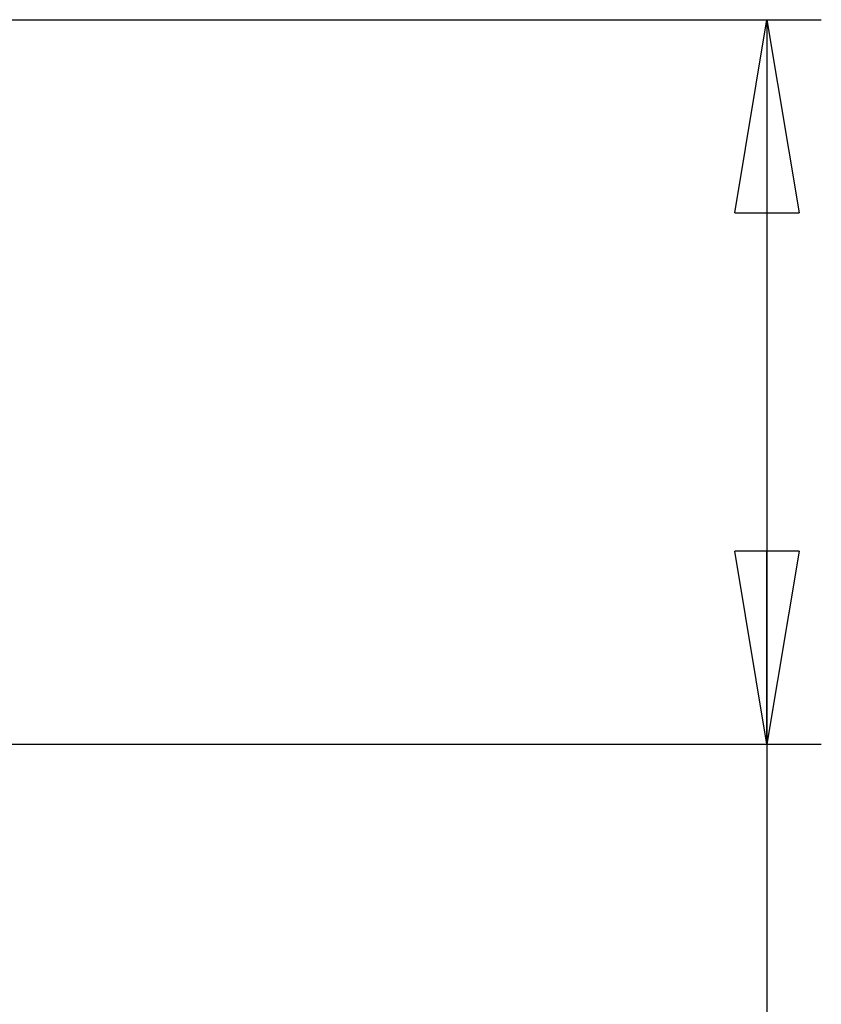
# Paper-space layout 'P3m-LR' of a CAD drawing. Header units: inches. Extents: x 0.3 to 33.8, y 0.2 to 21.7.
# Tile 20 of 59: x 14.092 to 14.673, y 9.13 to 9.843. Entities that reach past the tile are written whole.
import ezdxf

# ---------------------------------------------------------------- set-up
doc = ezdxf.new("R2010")
doc.units = ezdxf.units.IN
doc.header["$MEASUREMENT"] = 0
doc.layers.add('BORDERS', color=7, linetype='Continuous')
doc.styles.add('SLDTEXTSTYLE0', font='TXT', dxfattribs={"width": 0.75})
doc.dimstyles.new('SLDDIMSTYLE0', dxfattribs={"dimtxt": 0.137795, "dimasz": 0.14, "dimexe": 0, "dimexo": 0.0625, "dimgap": 0.034449, "dimtad": 1, "dimdec": 3, "dimlfac": 10, "dimrnd": 1e-09, "dimzin": 4, "dimdsep": 46, "dimtxsty": 'SLDTEXTSTYLE0', "dimblk1": 'CLOSED', "dimblk2": 'CLOSED', "dimsah": 1, "dimcen": 0.09, "dimadec": 0, "dimazin": 1, "dimtfac": 1, "dimtdec": 3, "dimtofl": 0, "dimtmove": 0, "dimatfit": 3, "dimldrblk": 'CLOSED', "dimfxl": 0, "dimfrac": 2, "dimtolj": 1, "dimtzin": 12, "dimarcsym": 0})

# ---------------------------------------------------------------- blocks, each defined once
blk = doc.blocks.new('_Closed')
at = {"color": 0, "linetype": 'ByBlock', "lineweight": -2}
for p, q in [((-1, 0.166667), (0, 0)), ((-1, 0.166667), (-1, -0.166667)), ((0, 0), (-1, -0.166667)), ((0, 0), (-1, 0))]:
    blk.add_line(p, q, dxfattribs=at)
blk = doc.blocks.new('_D_17')
at = {"layer": 'BORDERS'}
for p, q in [((13.99074, 9.84305), (14.67291, 9.84305)), ((14.63354, 9.84305), (14.63354, 9.31805)), ((13.99074, 9.31805), (14.67291, 9.31805)), ((14.63354, 9.31805), (14.63354, 8.41611)), ((14.20862, 9.00915), (14.20862, 9.05114)), ((14.20862, 9.05114), (14.42737, 9.05114)), ((14.42737, 9.05114), (14.42737, 9.00915)), ((14.20862, 8.55098), (14.20862, 8.509)), ((14.42737, 8.509), (14.42737, 8.55098)), ((14.20862, 8.509), (14.42737, 8.509))]:
    blk.add_line(p, q, dxfattribs=at)
at = {"layer": 'BORDERS', "xscale": 0.14, "yscale": 0.14}
for p, rotation in [((14.63354, 9.84305, 0.19404), 90.0000000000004), ((14.63354, 9.31805, 0.19404), 270.0000000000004)]:
    blk.add_blockref('_Closed', p, dxfattribs=dict(at, rotation=rotation))
at = {"layer": 'BORDERS', "char_height": 0.137795, "attachment_point": 1, "rotation": 90, "style": 'SLDTEXTSTYLE0'}
for s, insert in [('133.4', (14.24975, 8.55098)), ('5.250', (14.45591, 8.55098))]:
    blk.add_mtext(s, dxfattribs=dict(at, insert=insert))

psp = doc.layouts.new('P3m-LR')

# ---------------------------------------------------------------- dimensions: what is measured, and where the dimension line sits
at = {"layer": 'BORDERS'}
dim = psp.add_linear_dim(base=(14.63354, 9.31805), p1=(13.95137, 9.84305), p2=(13.95137, 9.31805), angle=90, dimstyle='SLDDIMSTYLE0', dxfattribs=at)
dim.commit()
dim.dimension.update_dxf_attribs({"geometry": '_D_17', "text_midpoint": (14.63354, 8.78007), "dimtype": 160})

doc.saveas('drawing.dxf')
